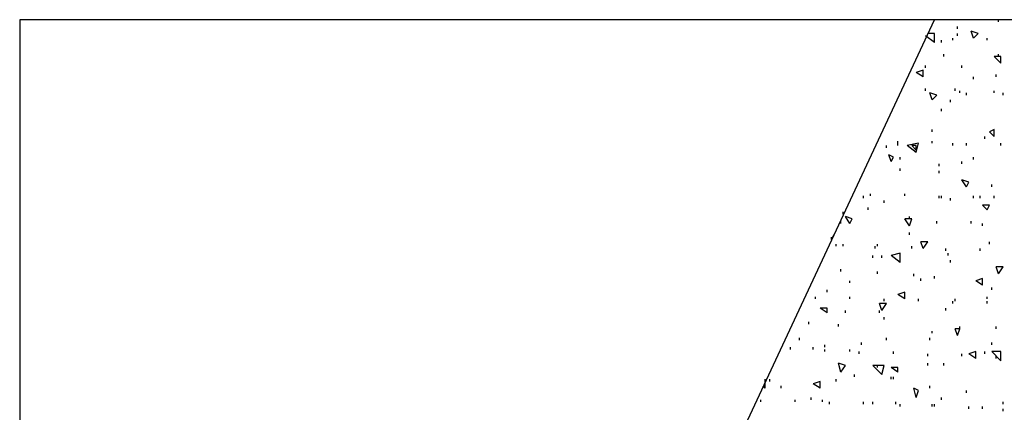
# Model space of a CAD drawing. Extents: x 0 to 108, y 0 to 64.
# Tile 13 of 19: x 56.33 to 77.85, y 54.95 to 63.53. Entities that reach past the tile are written whole.
import ezdxf

# ---------------------------------------------------------------- set-up
doc = ezdxf.new("R2010")
doc.units = 0
doc.header["$MEASUREMENT"] = 0
doc.layers.get('0').update_dxf_attribs({"linetype": 'CONTINUOUS'})

msp = doc.modelspace()

# ---------------------------------------------------------------- linework, layer by layer
at = {"color": 111}
msp.add_line((56.325, 20.725), (76.325, 63.525), dxfattribs=at)
at = {"color": 254}
for p, q in [((77.725, 63.475), (77.725, 63.525)), ((76.825, 63.325), (76.825, 63.375)), ((76.325, 63.025), (76.125, 63.175)), ((76.325, 63.225), (76.175, 63.225)), ((76.325, 63.025), (76.325, 63.225)), ((76.475, 63.025), (76.475, 63.075)), ((76.725, 63.075), (76.725, 63.125)), ((76.825, 63.175), (76.825, 63.225)), ((77.175, 63.125), (77.125, 63.275)), ((77.275, 63.225), (77.125, 63.275)), ((77.175, 63.125), (77.275, 63.225)), ((77.475, 63.075), (77.475, 63.125)), ((76.525, 62.725), (76.525, 62.775)), ((77.775, 62.575), (77.625, 62.725)), ((77.775, 62.725), (77.625, 62.725)), ((77.725, 62.725), (77.725, 62.775)), ((77.775, 62.575), (77.775, 62.725)), ((76.075, 62.425), (75.925, 62.375)), ((76.075, 62.275), (76.075, 62.425)), ((76.125, 62.475), (76.125, 62.525)), ((76.925, 62.475), (76.925, 62.525)), ((76.075, 62.275), (75.925, 62.375)), ((77.175, 62.225), (77.175, 62.275)), ((77.675, 62.275), (77.675, 62.325)), ((76.125, 61.975), (76.125, 62.025)), ((76.775, 61.975), (76.775, 62.025)), ((76.275, 61.775), (76.225, 61.925)), ((76.375, 61.875), (76.225, 61.925)), ((76.275, 61.775), (76.375, 61.875)), ((76.875, 61.925), (76.875, 61.975)), ((77.025, 61.875), (77.025, 61.925)), ((77.625, 61.925), (77.625, 61.975)), ((77.825, 61.875), (77.825, 61.925)), ((76.475, 61.525), (76.475, 61.575)), ((76.675, 61.725), (76.675, 61.775)), ((76.275, 61.075), (76.275, 61.125)), ((77.425, 60.925), (77.425, 60.975)), ((77.625, 61.125), (77.525, 61.075)), ((77.625, 60.975), (77.525, 61.075)), ((77.625, 60.975), (77.625, 61.125)), ((77.625, 61.075), (77.625, 61.125)), ((75.275, 60.725), (75.275, 60.775)), ((75.525, 60.825), (75.525, 60.875)), ((75.525, 60.775), (75.525, 60.825)), ((75.975, 60.825), (75.725, 60.775)), ((75.925, 60.625), (75.725, 60.775)), ((75.925, 60.675), (75.825, 60.775)), ((75.925, 60.775), (75.825, 60.775)), ((75.925, 60.625), (75.975, 60.825)), ((75.925, 60.675), (75.925, 60.775)), ((76.275, 60.825), (76.275, 60.875)), ((76.725, 60.775), (76.725, 60.825)), ((77.025, 60.775), (77.025, 60.825)), ((77.775, 60.775), (77.775, 60.825)), ((75.375, 60.425), (75.325, 60.575)), ((75.425, 60.525), (75.325, 60.575)), ((75.375, 60.425), (75.425, 60.525)), ((75.575, 60.475), (75.575, 60.525)), ((77.175, 60.475), (77.175, 60.525)), ((75.575, 60.225), (75.575, 60.275)), ((76.425, 60.325), (76.425, 60.375)), ((76.925, 60.375), (76.925, 60.425)), ((76.425, 60.175), (76.425, 60.225)), ((77.025, 59.875), (76.925, 60.025)), ((77.075, 59.975), (76.925, 60.025)), ((77.025, 59.875), (77.075, 59.975)), ((77.575, 59.875), (77.575, 59.925)), ((74.775, 59.625), (74.775, 59.675)), ((74.925, 59.675), (74.925, 59.725)), ((75.675, 59.675), (75.675, 59.725)), ((76.425, 59.625), (76.425, 59.675)), ((76.475, 59.625), (76.475, 59.675)), ((76.675, 59.575), (76.675, 59.625)), ((77.175, 59.625), (77.175, 59.675)), ((77.325, 59.625), (77.325, 59.675)), ((77.625, 59.625), (77.625, 59.675)), ((74.875, 59.375), (74.875, 59.425)), ((75.225, 59.525), (75.225, 59.575)), ((77.475, 59.375), (77.375, 59.475)), ((77.525, 59.475), (77.375, 59.475)), ((77.475, 59.375), (77.525, 59.475)), ((74.325, 59.275), (74.325, 59.325)), ((74.475, 59.075), (74.375, 59.225)), ((74.525, 59.175), (74.375, 59.225)), ((75.775, 59.175), (75.775, 59.225)), ((74.275, 59.075), (74.275, 59.125)), ((74.475, 59.075), (74.525, 59.175)), ((75.775, 59.025), (75.675, 59.175)), ((75.825, 59.175), (75.675, 59.175)), ((75.775, 59.025), (75.825, 59.175)), ((76.375, 59.075), (76.375, 59.125)), ((77.125, 59.075), (77.125, 59.125)), ((77.375, 59.025), (77.375, 59.075)), ((74.075, 58.725), (74.125, 58.825)), ((74.075, 58.725), (74.075, 58.775)), ((75.775, 58.825), (75.775, 58.875)), ((74.175, 58.575), (74.175, 58.625)), ((74.325, 58.575), (74.325, 58.625)), ((75.025, 58.525), (75.025, 58.575)), ((75.075, 58.575), (75.075, 58.625)), ((75.825, 58.525), (75.825, 58.575)), ((76.075, 58.525), (76.025, 58.675)), ((76.175, 58.675), (76.025, 58.675)), ((76.075, 58.525), (76.175, 58.675)), ((77.525, 58.625), (77.525, 58.675)), ((74.975, 58.325), (74.975, 58.375)), ((75.175, 58.325), (75.175, 58.375)), ((75.575, 58.425), (75.375, 58.375)), ((75.575, 58.225), (75.375, 58.375)), ((75.575, 58.225), (75.575, 58.425)), ((76.575, 58.475), (76.575, 58.525)), ((76.625, 58.375), (76.625, 58.425)), ((77.325, 58.475), (77.325, 58.525)), ((76.675, 58.225), (76.675, 58.275)), ((77.725, 57.975), (77.675, 58.125)), ((77.825, 58.125), (77.675, 58.125)), ((77.725, 57.975), (77.825, 58.125)), ((74.275, 58.025), (74.275, 58.075)), ((75.075, 57.975), (75.075, 58.025)), ((75.875, 57.925), (75.875, 57.975)), ((76.325, 57.875), (76.325, 57.925)), ((74.475, 57.775), (74.475, 57.825)), ((76.025, 57.825), (76.025, 57.875)), ((77.375, 57.875), (77.225, 57.825)), ((77.375, 57.725), (77.225, 57.825)), ((77.375, 57.725), (77.375, 57.875)), ((77.375, 57.775), (77.375, 57.825)), ((73.725, 57.425), (73.725, 57.475)), ((73.975, 57.575), (73.975, 57.625)), ((74.475, 57.425), (74.475, 57.475)), ((75.675, 57.575), (75.525, 57.525)), ((75.675, 57.425), (75.525, 57.525)), ((75.675, 57.425), (75.675, 57.575)), ((77.475, 57.425), (77.475, 57.475)), ((77.575, 57.625), (77.575, 57.675)), ((75.175, 57.175), (75.125, 57.325)), ((75.275, 57.325), (75.125, 57.325)), ((75.175, 57.175), (75.275, 57.325)), ((75.225, 57.375), (75.225, 57.425)), ((75.975, 57.375), (75.975, 57.425)), ((75.975, 57.375), (75.975, 57.425)), ((76.725, 57.325), (76.725, 57.375)), ((76.775, 57.375), (76.775, 57.425)), ((77.475, 57.325), (77.475, 57.375)), ((73.975, 57.125), (73.825, 57.225)), ((73.975, 57.225), (73.825, 57.225)), ((73.975, 57.125), (73.975, 57.225)), ((74.375, 57.125), (74.375, 57.175)), ((75.125, 57.125), (75.125, 57.175)), ((76.575, 57.175), (76.575, 57.225)), ((73.575, 56.875), (73.575, 56.925)), ((74.225, 56.825), (74.225, 56.875)), ((75.225, 56.975), (75.225, 57.025)), ((76.275, 56.675), (76.275, 56.725)), ((76.825, 56.625), (76.775, 56.775)), ((76.875, 56.775), (76.775, 56.775)), ((76.825, 56.625), (76.875, 56.775)), ((76.875, 56.775), (76.875, 56.825)), ((77.675, 56.775), (77.675, 56.825)), ((73.375, 56.525), (73.375, 56.575)), ((73.925, 56.375), (73.925, 56.425)), ((74.725, 56.425), (74.725, 56.475)), ((75.275, 56.525), (75.275, 56.575)), ((76.225, 56.525), (76.225, 56.575)), ((77.575, 56.425), (77.575, 56.475)), ((73.175, 56.325), (73.175, 56.375)), ((73.675, 56.325), (73.675, 56.375)), ((73.925, 56.275), (73.925, 56.325)), ((74.475, 56.275), (74.475, 56.325)), ((74.675, 56.225), (74.675, 56.275)), ((75.425, 56.225), (75.425, 56.275)), ((76.175, 56.175), (76.175, 56.225)), ((76.925, 56.175), (76.925, 56.225)), ((77.225, 56.275), (77.075, 56.225)), ((77.225, 56.125), (77.075, 56.225)), ((77.225, 56.125), (77.225, 56.275)), ((77.425, 56.225), (77.425, 56.275)), ((77.775, 56.075), (77.575, 56.275)), ((77.775, 56.275), (77.575, 56.275)), ((77.775, 56.075), (77.775, 56.275)), ((77.775, 56.175), (77.775, 56.225)), ((74.275, 55.825), (74.225, 56.025)), ((74.375, 55.975), (74.225, 56.025)), ((74.275, 55.825), (74.375, 55.975)), ((75.175, 55.775), (74.975, 55.975)), ((75.225, 55.975), (74.975, 55.975)), ((75.075, 55.925), (75.075, 55.975)), ((75.175, 55.775), (75.225, 55.975)), ((76.175, 55.975), (76.175, 56.025)), ((76.525, 55.975), (76.525, 56.025)), ((77.675, 56.125), (77.675, 56.175)), ((74.575, 55.725), (74.575, 55.775)), ((75.525, 55.825), (75.375, 55.925)), ((75.525, 55.925), (75.375, 55.925)), ((75.525, 55.825), (75.525, 55.925)), ((72.625, 55.475), (72.625, 55.675)), ((72.725, 55.625), (72.725, 55.675)), ((73.825, 55.625), (73.675, 55.575)), ((73.825, 55.475), (73.675, 55.575)), ((73.825, 55.475), (73.825, 55.625)), ((74.175, 55.625), (74.175, 55.675)), ((75.375, 55.675), (75.375, 55.725)), ((75.425, 55.675), (75.425, 55.725)), ((72.625, 55.475), (72.575, 55.525)), ((72.975, 55.475), (72.975, 55.525)), ((75.925, 55.275), (75.875, 55.475)), ((75.975, 55.425), (75.875, 55.475)), ((75.925, 55.275), (75.975, 55.425)), ((76.225, 55.475), (76.225, 55.525)), ((77.025, 55.375), (77.025, 55.425)), ((72.525, 55.175), (72.525, 55.225)), ((73.275, 55.175), (73.275, 55.225)), ((73.625, 55.225), (73.625, 55.275)), ((73.875, 55.175), (73.875, 55.225)), ((74.025, 55.125), (74.025, 55.175)), ((74.775, 55.125), (74.775, 55.175)), ((74.975, 55.125), (74.975, 55.175)), ((75.475, 55.125), (75.475, 55.175)), ((75.575, 55.075), (75.575, 55.125)), ((76.275, 55.075), (76.275, 55.125)), ((76.325, 55.075), (76.325, 55.125)), ((76.475, 55.225), (76.475, 55.275)), ((77.825, 55.125), (77.825, 55.175)), ((77.075, 55.025), (77.075, 55.075)), ((77.375, 55.025), (77.375, 55.075)), ((77.825, 54.975), (77.825, 55.025))]:
    msp.add_line(p, q, dxfattribs=at)
at = {"color": 211}
msp.add_lwpolyline([(106.625, 7.075), (106.625, 63.525), (56.325, 63.525), (56.325, 7.075), (106.625, 7.075)], dxfattribs=at)

doc.saveas('drawing.dxf')
